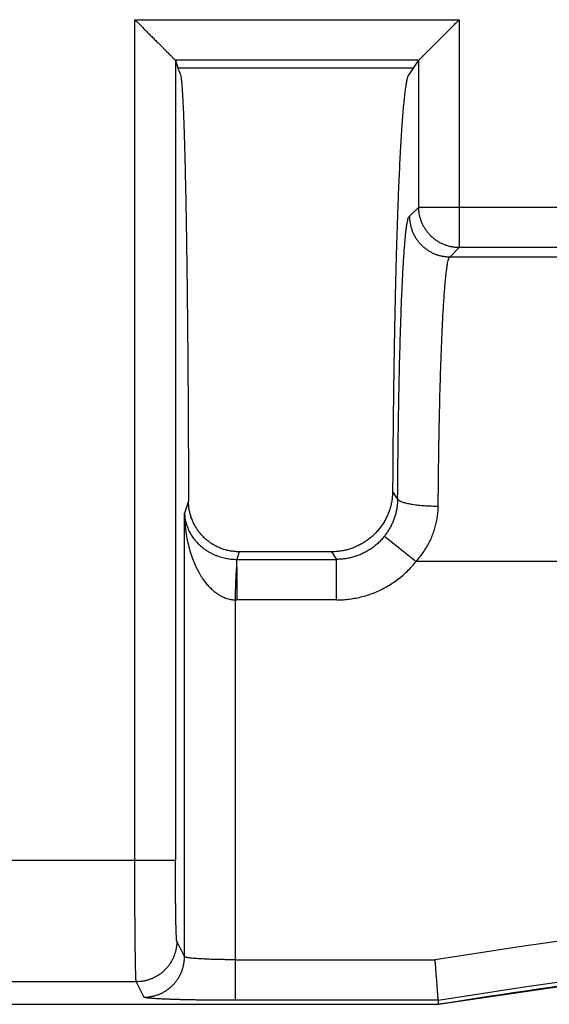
# Model space of a CAD drawing. Header units: inches. Extents: x 0 to 34, y 0 to 22.
# Tile 50 of 93: x 16.174 to 16.435, y 8.539 to 9.024. Entities that reach past the tile are written whole.
import ezdxf

# ---------------------------------------------------------------- set-up
doc = ezdxf.new("R2010")
doc.units = ezdxf.units.IN
doc.header["$LTSCALE"] = 1.87
doc.header["$MEASUREMENT"] = 0
doc.layers.get('0').update_dxf_attribs({"linetype": 'CONTINUOUS'})

msp = doc.modelspace()

# ---------------------------------------------------------------- linework, layer by layer
at = {"color": 7, "linetype": 'CONTINUOUS'}
for p, q in [((16.23034, 9.02405), (16.39016, 9.02405)), ((16.23034, 8.61007), (16.23034, 9.02405)), ((16.39016, 9.02405), (16.39016, 8.91177)), ((16.25033, 9.00404), (16.25156, 9.00035)), ((16.25033, 9.00404), (16.25033, 8.61007)), ((16.36561, 8.99721), (16.37018, 9.00407)), ((16.25156, 9.00035), (16.3677, 9.00035)), ((16.37017, 8.93176), (16.36562, 8.92721)), ((16.37017, 8.93176), (16.46104, 8.93176)), ((16.38561, 8.90721), (16.39016, 8.91177)), ((16.44106, 8.91177), (16.39016, 8.91177)), ((16.38561, 8.90721), (16.44561, 8.90721)), ((16.35979, 8.78806), (16.35731, 8.79178)), ((16.25677, 8.78684), (16.2548, 8.78093)), ((16.2548, 8.56251), (16.2548, 8.78093)), ((16.35326, 8.76958), (16.36893, 8.75721)), ((16.28178, 8.76192), (16.28055, 8.7582)), ((16.32726, 8.76192), (16.32974, 8.7582)), ((16.28055, 8.7582), (16.32974, 8.7582)), ((16.32974, 8.73823), (16.32974, 8.7582)), ((16.45748, 8.75721), (16.36893, 8.75721)), ((16.27979, 8.73823), (16.27979, 8.54098)), ((16.32974, 8.73823), (16.28054, 8.73823)), ((16.01798, 8.61007), (16.25033, 8.61007)), ((16.2548, 8.56251), (16.25101, 8.57009)), ((16.27979, 8.56097), (16.37825, 8.56097)), ((16.23101, 8.55011), (16.03696, 8.55011)), ((16.23101, 8.55011), (16.2348, 8.54252)), ((16.12281, 8.53901), (16.37995, 8.53901)), ((16.37988, 8.54098), (16.27979, 8.54098)), ((16.37988, 8.53901), (16.37988, 8.54098)), ((16.37995, 8.53901), (16.37996, 8.53901))]:
    msp.add_line(p, q, dxfattribs=at)
msp.add_lwpolyline([(16.37996, 8.53901), (16.47762, 8.55334), (16.57586, 8.56603), (16.67429, 8.57705), (16.7729, 8.58637), (16.87165, 8.594), (16.97052, 8.59994), (17.06949, 8.60418), (17.16852, 8.60673), (17.26758, 8.60758), (17.36664, 8.60673), (17.46567, 8.60418), (17.56463, 8.59994), (17.66351, 8.594), (17.76226, 8.58637), (17.86086, 8.57704), (17.9593, 8.56603), (18.05753, 8.55333)], dxfattribs=at)
for radius, start, end in [(5.79042, 81.165426, 98.834613), (5.77043, 81.149349, 98.850651)]:
    msp.add_arc((17.26756, 2.83924), radius, start, end, dxfattribs=at)
for points, knots in [([(16.23034, 9.02405), (16.23098, 9.0234), (16.23227, 9.02212), (16.23417, 9.02022), (16.236, 9.01838), (16.23777, 9.01662), (16.23943, 9.01495), (16.24099, 9.0134), (16.24241, 9.01197), (16.24371, 9.01068), (16.24487, 9.00951), (16.24591, 9.00848), (16.24682, 9.00757), (16.24761, 9.00677), (16.24829, 9.0061), (16.24886, 9.00553), (16.24933, 9.00506), (16.2497, 9.00469), (16.24998, 9.0044), (16.25017, 9.00421), (16.25027, 9.00411), (16.25031, 9.00407)], [0, 0, 0, 0, 0.097274, 0.192732, 0.285154, 0.373578, 0.457364, 0.535441, 0.606927, 0.671698, 0.729882, 0.781627, 0.827173, 0.866775, 0.900647, 0.929069, 0.952382, 0.970935, 0.98492, 0.99457, 1, 1, 1, 1]), ([(16.37018, 9.00407), (16.37021, 9.0041), (16.37031, 9.00419), (16.37049, 9.00438), (16.37076, 9.00465), (16.37112, 9.00501), (16.37159, 9.00547), (16.37215, 9.00604), (16.37282, 9.00671), (16.37361, 9.0075), (16.37452, 9.00841), (16.37556, 9.00945), (16.37673, 9.01061), (16.37803, 9.01191), (16.37946, 9.01335), (16.38102, 9.0149), (16.38269, 9.01658), (16.38446, 9.01835), (16.38631, 9.0202), (16.38822, 9.0221), (16.38951, 9.0234), (16.39016, 9.02405)], [0, 0, 0, 0, 0.004927, 0.014084, 0.027601, 0.045717, 0.068645, 0.096788, 0.13048, 0.169938, 0.215281, 0.267011, 0.325406, 0.390477, 0.462195, 0.540515, 0.62458, 0.713334, 0.806158, 0.902116, 1, 1, 1, 1]), ([(16.25033, 9.00404), (16.25033, 9.00404), (16.25033, 9.00405), (16.25032, 9.00406), (16.25031, 9.00407), (16.25031, 9.00407)], [0, 0, 0, 0, 0.301247, 0.631971, 1, 1, 1, 1]), ([(16.37018, 9.00407), (16.35686, 9.00407), (16.33022, 9.00407), (16.29026, 9.00407), (16.26363, 9.00407), (16.25031, 9.00407)], [0, 0, 0, 0, 0.333338, 0.666671, 1, 1, 1, 1]), ([(16.37017, 8.93176), (16.37017, 8.93979), (16.37017, 8.95586), (16.37018, 8.97996), (16.37018, 8.99603), (16.37018, 9.00407)], [0, 0, 0, 0, 0.333329, 0.666662, 1, 1, 1, 1]), ([(16.25156, 9.00035), (16.25168, 9), (16.25191, 8.9993), (16.25226, 8.99825), (16.25249, 8.99755), (16.25261, 8.99721)], [0, 0, 0, 0, 0.335768, 0.669127, 1, 1, 1, 1]), ([(16.25261, 8.99721), (16.25271, 8.99721), (16.25287, 8.99677), (16.25302, 8.99611), (16.25321, 8.99483), (16.25338, 8.99315), (16.25356, 8.99095), (16.25374, 8.98828), (16.25392, 8.98514), (16.2541, 8.98153), (16.25428, 8.97747), (16.25445, 8.97295), (16.25461, 8.968), (16.25478, 8.96261), (16.25494, 8.9568), (16.25509, 8.95058), (16.25524, 8.94397), (16.25539, 8.93698), (16.25552, 8.92961), (16.25566, 8.9219), (16.25578, 8.91385), (16.2559, 8.90548), (16.25602, 8.8968), (16.25612, 8.88784), (16.25622, 8.87862), (16.25632, 8.86914), (16.2564, 8.85944), (16.25648, 8.84952), (16.25655, 8.83942), (16.25661, 8.82915), (16.25666, 8.81874), (16.2567, 8.80819), (16.25674, 8.79755), (16.25676, 8.79042), (16.25677, 8.78684)], [0, 0, 0, 0, 0.001469, 0.005062, 0.010932, 0.019097, 0.029543, 0.042256, 0.057206, 0.074371, 0.093715, 0.115193, 0.138773, 0.164392, 0.192016, 0.221568, 0.253008, 0.286257, 0.321252, 0.357928, 0.396193, 0.435993, 0.477218, 0.519814, 0.563667, 0.608708, 0.654835, 0.701948, 0.74997, 0.798773, 0.848294, 0.898395, 0.949006, 1, 1, 1, 1]), ([(16.36561, 8.99721), (16.36546, 8.99721), (16.36511, 8.99688), (16.3648, 8.99614), (16.36443, 8.99493), (16.36408, 8.99327), (16.36372, 8.99114), (16.36337, 8.98855), (16.36301, 8.98549), (16.36266, 8.98199), (16.36232, 8.97803), (16.36198, 8.97364), (16.36165, 8.96881), (16.36132, 8.96357), (16.36101, 8.95791), (16.3607, 8.95186), (16.3604, 8.94541), (16.36012, 8.9386), (16.35984, 8.93142), (16.35957, 8.9239), (16.35932, 8.91605), (16.35908, 8.90788), (16.35885, 8.89941), (16.35864, 8.89066), (16.35844, 8.88164), (16.35825, 8.87238), (16.35808, 8.86288), (16.35792, 8.85318), (16.35778, 8.84329), (16.35766, 8.83322), (16.35755, 8.82301), (16.35745, 8.81268), (16.35737, 8.80226), (16.35733, 8.79528), (16.35731, 8.79178)], [0, 0, 0, 0, 0.002143, 0.006026, 0.012046, 0.020292, 0.03078, 0.043495, 0.058429, 0.075547, 0.094824, 0.116234, 0.139715, 0.165243, 0.192758, 0.222194, 0.253521, 0.286651, 0.321528, 0.358096, 0.39625, 0.43595, 0.477102, 0.519607, 0.563419, 0.608414, 0.654515, 0.701652, 0.749698, 0.798598, 0.848209, 0.89838, 0.949028, 1, 1, 1, 1]), ([(16.39016, 8.91177), (16.38961, 8.91177), (16.38851, 8.91182), (16.38687, 8.91202), (16.38525, 8.91237), (16.38367, 8.91284), (16.38213, 8.91344), (16.38064, 8.91417), (16.37922, 8.91502), (16.37788, 8.91598), (16.37662, 8.91705), (16.37545, 8.91821), (16.37438, 8.91948), (16.37342, 8.92082), (16.37257, 8.92224), (16.37184, 8.92373), (16.37124, 8.92527), (16.37077, 8.92685), (16.37043, 8.92847), (16.37022, 8.93011), (16.37017, 8.93121), (16.37017, 8.93176)], [0, 0, 0, 0, 0.052614, 0.105233, 0.157857, 0.210486, 0.263118, 0.315755, 0.368394, 0.421036, 0.473678, 0.526322, 0.578964, 0.631606, 0.684245, 0.736882, 0.789514, 0.842143, 0.894767, 0.947386, 1, 1, 1, 1]), ([(16.35979, 8.78806), (16.35981, 8.79079), (16.35985, 8.79623), (16.35993, 8.80435), (16.36001, 8.81238), (16.36012, 8.82028), (16.36023, 8.82802), (16.36036, 8.83557), (16.3605, 8.84292), (16.36066, 8.85006), (16.36082, 8.85699), (16.361, 8.86367), (16.36119, 8.8701), (16.36139, 8.87625), (16.3616, 8.88209), (16.36182, 8.88763), (16.36205, 8.89286), (16.36229, 8.89776), (16.36253, 8.90231), (16.36279, 8.9065), (16.36305, 8.91032), (16.36331, 8.91377), (16.36358, 8.91684), (16.36386, 8.91952), (16.36414, 8.9218), (16.36442, 8.92368), (16.36469, 8.92515), (16.36498, 8.92622), (16.36522, 8.92688), (16.3655, 8.9272), (16.36562, 8.92721)], [0, 0, 0, 0, 0.058665, 0.11697, 0.17462, 0.231327, 0.286823, 0.34094, 0.393628, 0.444839, 0.494494, 0.542496, 0.588659, 0.632748, 0.674641, 0.714367, 0.751915, 0.787117, 0.81979, 0.849866, 0.877332, 0.902154, 0.924264, 0.943596, 0.960078, 0.973662, 0.984361, 0.992217, 0.997304, 1, 1, 1, 1]), ([(16.36562, 8.92721), (16.36562, 8.92666), (16.36567, 8.92556), (16.36587, 8.92392), (16.36621, 8.9223), (16.36668, 8.92072), (16.36728, 8.91918), (16.36801, 8.91769), (16.36885, 8.91627), (16.36981, 8.91492), (16.37088, 8.91366), (16.37205, 8.91249), (16.37331, 8.91142), (16.37466, 8.91045), (16.37608, 8.9096), (16.37757, 8.90888), (16.37911, 8.90827), (16.3807, 8.9078), (16.38231, 8.90746), (16.38395, 8.90725), (16.38505, 8.90721), (16.3856, 8.90721)], [0, 0, 0, 0, 0.052538, 0.105072, 0.157647, 0.210251, 0.262879, 0.315552, 0.368209, 0.42088, 0.473619, 0.526286, 0.579014, 0.631683, 0.684372, 0.737075, 0.78974, 0.842456, 0.895048, 0.947656, 1, 1, 1, 1]), ([(16.37978, 8.78443), (16.3798, 8.78694), (16.37984, 8.79194), (16.37992, 8.79939), (16.38001, 8.80673), (16.38012, 8.81394), (16.38024, 8.82099), (16.38038, 8.82788), (16.38053, 8.83458), (16.38069, 8.84107), (16.38087, 8.84735), (16.38106, 8.85339), (16.38126, 8.85917), (16.38147, 8.86468), (16.3817, 8.86991), (16.38193, 8.87484), (16.38217, 8.87945), (16.38243, 8.88375), (16.38269, 8.88771), (16.38295, 8.89132), (16.38323, 8.89458), (16.38351, 8.89748), (16.38379, 8.90001), (16.38408, 8.90216), (16.38437, 8.90393), (16.38465, 8.90531), (16.38495, 8.90631), (16.3852, 8.90693), (16.38549, 8.90721), (16.38561, 8.90721)], [0, 0, 0, 0, 0.061247, 0.121745, 0.181331, 0.239849, 0.297149, 0.353088, 0.407518, 0.460299, 0.511291, 0.560355, 0.607348, 0.652136, 0.694611, 0.734677, 0.772232, 0.807167, 0.839389, 0.868822, 0.895395, 0.919034, 0.939678, 0.957283, 0.971819, 0.983271, 0.991653, 0.997062, 1, 1, 1, 1]), ([(16.35731, 8.79178), (16.35731, 8.79104), (16.35725, 8.78955), (16.35699, 8.78733), (16.35656, 8.78514), (16.35597, 8.78298), (16.35522, 8.78087), (16.35432, 8.77883), (16.35326, 8.77685), (16.35206, 8.77496), (16.35073, 8.77316), (16.34926, 8.77146), (16.34767, 8.76988), (16.34596, 8.76841), (16.34415, 8.76708), (16.34224, 8.76589), (16.34025, 8.76484), (16.33819, 8.76395), (16.33606, 8.76321), (16.33389, 8.76263), (16.33169, 8.76222), (16.32948, 8.76198), (16.328, 8.76192), (16.32726, 8.76192)], [0, 0, 0, 0, 0.047437, 0.094932, 0.142374, 0.189899, 0.237446, 0.284987, 0.33263, 0.380255, 0.427943, 0.475689, 0.523402, 0.571202, 0.618983, 0.666743, 0.714571, 0.762368, 0.810231, 0.858029, 0.905599, 0.952961, 1, 1, 1, 1]), ([(16.28178, 8.76192), (16.28114, 8.76192), (16.27984, 8.76197), (16.2779, 8.7622), (16.27598, 8.76258), (16.27409, 8.76311), (16.27224, 8.76378), (16.27045, 8.76461), (16.26873, 8.76557), (16.26709, 8.76666), (16.26555, 8.76787), (16.2641, 8.7692), (16.26276, 8.77065), (16.26154, 8.77219), (16.26045, 8.77382), (16.25949, 8.77553), (16.25866, 8.77731), (16.25798, 8.77914), (16.25744, 8.78102), (16.25706, 8.78294), (16.25682, 8.78488), (16.25677, 8.78619), (16.25677, 8.78684)], [0, 0, 0, 0, 0.049379, 0.099109, 0.14907, 0.199271, 0.249497, 0.299683, 0.349881, 0.400003, 0.450191, 0.500328, 0.550434, 0.600548, 0.650558, 0.700597, 0.75056, 0.800487, 0.850421, 0.900262, 0.950153, 1, 1, 1, 1]), ([(16.35979, 8.78806), (16.35979, 8.78741), (16.35973, 8.78611), (16.35952, 8.78417), (16.35919, 8.78224), (16.35872, 8.78032), (16.35813, 8.77842), (16.35741, 8.77655), (16.35656, 8.77472), (16.35559, 8.77294), (16.35449, 8.77122), (16.35368, 8.77012), (16.35326, 8.76958)], [0, 0, 0, 0, 0.097238, 0.195017, 0.293372, 0.392329, 0.491928, 0.592183, 0.693089, 0.794658, 0.896945, 1, 1, 1, 1]), ([(16.35979, 8.78806), (16.35982, 8.78795), (16.35992, 8.78771), (16.36022, 8.78741), (16.36065, 8.78711), (16.36121, 8.78682), (16.3619, 8.78653), (16.36273, 8.78626), (16.36368, 8.786), (16.36474, 8.78575), (16.36591, 8.78552), (16.36719, 8.78531), (16.36855, 8.78512), (16.37, 8.78495), (16.37152, 8.7848), (16.3731, 8.78467), (16.37473, 8.78457), (16.37639, 8.7845), (16.37808, 8.78445), (16.37921, 8.78443), (16.37978, 8.78443)], [0, 0, 0, 0, 0.016183, 0.036084, 0.060973, 0.091407, 0.127573, 0.169451, 0.216882, 0.269621, 0.32736, 0.38974, 0.456353, 0.526749, 0.600447, 0.67693, 0.755673, 0.836146, 0.917775, 1, 1, 1, 1]), ([(16.36893, 8.75721), (16.36956, 8.75791), (16.37077, 8.75935), (16.37245, 8.76163), (16.37398, 8.764), (16.37534, 8.76646), (16.37653, 8.76898), (16.37754, 8.77155), (16.37836, 8.77414), (16.37899, 8.77674), (16.37944, 8.77933), (16.37971, 8.78189), (16.37978, 8.78359), (16.37978, 8.78443)], [0, 0, 0, 0, 0.094468, 0.188949, 0.283206, 0.376977, 0.470013, 0.562075, 0.652927, 0.742338, 0.830099, 0.916037, 1, 1, 1, 1]), ([(16.2548, 8.78093), (16.25483, 8.78009), (16.25498, 8.77843), (16.25551, 8.77598), (16.25631, 8.77365), (16.25734, 8.77147), (16.25855, 8.76947), (16.2599, 8.76766), (16.26134, 8.76606), (16.26284, 8.76466), (16.26437, 8.76345), (16.26588, 8.76241), (16.26738, 8.76153), (16.26884, 8.76079), (16.27027, 8.76017), (16.27165, 8.75966), (16.27299, 8.75925), (16.27429, 8.75891), (16.27557, 8.75864), (16.27683, 8.75844), (16.27808, 8.7583), (16.27931, 8.75822), (16.28013, 8.7582), (16.28054, 8.7582)], [0, 0, 0, 0, 0.066362, 0.132339, 0.197549, 0.261242, 0.323018, 0.382498, 0.439262, 0.493323, 0.54473, 0.593253, 0.638873, 0.682071, 0.723115, 0.761976, 0.798814, 0.834127, 0.868458, 0.902037, 0.935029, 0.967646, 1, 1, 1, 1]), ([(16.2548, 8.78093), (16.25481, 8.77937), (16.25494, 8.77629), (16.25543, 8.77175), (16.25617, 8.76741), (16.25715, 8.76334), (16.25831, 8.7596), (16.25962, 8.75622), (16.26102, 8.75322), (16.26248, 8.75059), (16.26396, 8.74831), (16.26545, 8.74634), (16.26692, 8.74468), (16.26837, 8.74327), (16.26977, 8.74209), (16.27114, 8.74111), (16.27247, 8.7403), (16.27377, 8.73965), (16.27504, 8.73914), (16.27628, 8.73874), (16.27748, 8.73846), (16.27865, 8.73829), (16.27942, 8.73824), (16.27979, 8.73823)], [0, 0, 0, 0, 0.086924, 0.17212, 0.254353, 0.33232, 0.405215, 0.472544, 0.534118, 0.589914, 0.640203, 0.68571, 0.726973, 0.764297, 0.798156, 0.829186, 0.857933, 0.884815, 0.91022, 0.934306, 0.957191, 0.979027, 1, 1, 1, 1]), ([(16.35326, 8.76958), (16.35279, 8.76899), (16.35182, 8.76785), (16.35023, 8.76625), (16.34853, 8.76477), (16.34672, 8.76342), (16.34482, 8.76222), (16.34283, 8.76116), (16.34076, 8.76026), (16.33864, 8.75951), (16.33646, 8.75893), (16.33424, 8.75851), (16.332, 8.75825), (16.3305, 8.7582), (16.32974, 8.7582)], [0, 0, 0, 0, 0.083298, 0.166589, 0.249878, 0.333169, 0.416466, 0.499772, 0.583091, 0.666427, 0.749783, 0.833163, 0.91657, 1, 1, 1, 1]), ([(16.32726, 8.76192), (16.32221, 8.76192), (16.3121, 8.76192), (16.29694, 8.76192), (16.28683, 8.76192), (16.28178, 8.76192)], [0, 0, 0, 0, 0.333333, 0.666667, 1, 1, 1, 1]), ([(16.28055, 8.7582), (16.28051, 8.75817), (16.28044, 8.75803), (16.28041, 8.75777), (16.28039, 8.75738), (16.2804, 8.75686), (16.28042, 8.75623), (16.28043, 8.75547), (16.28047, 8.75492), (16.28049, 8.75463)], [0, 0, 0, 0, 0.044386, 0.117658, 0.225213, 0.368233, 0.546205, 0.757519, 1, 1, 1, 1]), ([(16.32974, 8.73823), (16.33081, 8.73823), (16.33295, 8.7383), (16.33615, 8.73861), (16.33933, 8.73912), (16.34248, 8.73984), (16.34557, 8.74076), (16.34859, 8.74188), (16.35153, 8.74319), (16.35439, 8.74469), (16.35714, 8.74637), (16.35978, 8.74822), (16.36229, 8.75024), (16.36467, 8.75242), (16.36689, 8.75474), (16.36827, 8.75637), (16.36893, 8.75721)], [0, 0, 0, 0, 0.071175, 0.142554, 0.214075, 0.285651, 0.357194, 0.428669, 0.500122, 0.571598, 0.64312, 0.714703, 0.786288, 0.85777, 0.929041, 1, 1, 1, 1]), ([(16.28044, 8.75464), (16.28041, 8.75431), (16.28035, 8.75363), (16.28024, 8.75257), (16.28016, 8.75141), (16.28008, 8.75016), (16.28001, 8.74884), (16.27994, 8.74746), (16.27989, 8.74601), (16.27985, 8.74451), (16.27982, 8.74298), (16.2798, 8.74141), (16.27979, 8.73983), (16.27979, 8.73877), (16.27979, 8.73823)], [0, 0, 0, 0, 0.059344, 0.124763, 0.195701, 0.271726, 0.352373, 0.43714, 0.525494, 0.616866, 0.710652, 0.806218, 0.902897, 1, 1, 1, 1]), ([(16.28049, 8.75463), (16.2805, 8.75431), (16.28051, 8.75363), (16.28052, 8.75257), (16.28053, 8.75141), (16.28054, 8.75017), (16.28054, 8.74885), (16.28054, 8.74746), (16.28054, 8.74602), (16.28054, 8.74452), (16.28054, 8.74298), (16.28054, 8.74141), (16.28054, 8.73983), (16.28054, 8.73876), (16.28054, 8.73823)], [0, 0, 0, 0, 0.05901, 0.124076, 0.194775, 0.27065, 0.351212, 0.435944, 0.524303, 0.615725, 0.709621, 0.805386, 0.902392, 1, 1, 1, 1]), ([(16.27979, 8.73823), (16.27987, 8.73823), (16.28004, 8.73823), (16.28028, 8.73823), (16.28045, 8.73823), (16.28054, 8.73823)], [0, 0, 0, 0, 0.321409, 0.654623, 1, 1, 1, 1]), ([(16.23101, 8.55011), (16.23098, 8.55019), (16.23096, 8.55044), (16.23091, 8.55094), (16.23087, 8.55169), (16.23083, 8.55267), (16.23079, 8.55388), (16.23075, 8.55533), (16.23071, 8.557), (16.23067, 8.55889), (16.23063, 8.56099), (16.2306, 8.56328), (16.23056, 8.56577), (16.23053, 8.56845), (16.2305, 8.57129), (16.23047, 8.57429), (16.23045, 8.57744), (16.23042, 8.58072), (16.2304, 8.58412), (16.23039, 8.58762), (16.23037, 8.59122), (16.23036, 8.5949), (16.23035, 8.59864), (16.23034, 8.60242), (16.23034, 8.60624), (16.23034, 8.60879), (16.23034, 8.61007)], [0, 0, 0, 0, 0.004343, 0.01273, 0.025148, 0.04155, 0.061872, 0.086032, 0.113932, 0.145458, 0.180482, 0.21886, 0.260436, 0.305039, 0.352488, 0.402586, 0.45513, 0.509905, 0.566685, 0.625238, 0.685326, 0.746701, 0.809113, 0.872306, 0.936022, 1, 1, 1, 1]), ([(16.25101, 8.57009), (16.25098, 8.57015), (16.25095, 8.57035), (16.2509, 8.57073), (16.25086, 8.57131), (16.25081, 8.57208), (16.25077, 8.57304), (16.25072, 8.57417), (16.25068, 8.57548), (16.25064, 8.57696), (16.2506, 8.5786), (16.25056, 8.58039), (16.25053, 8.58233), (16.25049, 8.5844), (16.25047, 8.5866), (16.25044, 8.58891), (16.25041, 8.59132), (16.25039, 8.59383), (16.25037, 8.59642), (16.25036, 8.59907), (16.25035, 8.60178), (16.25034, 8.60453), (16.25033, 8.60729), (16.25033, 8.60914), (16.25033, 8.61007)], [0, 0, 0, 0, 0.004964, 0.014687, 0.029216, 0.048495, 0.072399, 0.100799, 0.133587, 0.170627, 0.211728, 0.256668, 0.30521, 0.357103, 0.412121, 0.470032, 0.530539, 0.593314, 0.658072, 0.724564, 0.792458, 0.861308, 0.930651, 1, 1, 1, 1]), ([(18.1551, 8.53903), (18.1225, 8.54409), (18.05721, 8.55367), (17.95902, 8.56635), (17.86062, 8.57736), (17.76205, 8.58668), (17.66332, 8.5943), (17.56449, 8.60024), (17.46556, 8.60448), (17.36658, 8.60702), (17.26757, 8.60787), (17.16855, 8.60702), (17.06957, 8.60448), (16.97064, 8.60024), (16.87181, 8.5943), (16.77308, 8.58668), (16.67451, 8.57736), (16.5761, 8.56635), (16.47792, 8.55367), (16.41263, 8.54409), (16.38003, 8.53903)], [0, 0, 0, 0, 0.055531, 0.111087, 0.166646, 0.222205, 0.277764, 0.333323, 0.388881, 0.444439, 0.499998, 0.555557, 0.611116, 0.666675, 0.722234, 0.777793, 0.833353, 0.888912, 0.944469, 1, 1, 1, 1]), ([(16.25101, 8.57009), (16.25101, 8.56954), (16.25096, 8.56844), (16.25075, 8.5668), (16.25041, 8.56518), (16.24994, 8.5636), (16.24934, 8.56206), (16.24861, 8.56057), (16.24777, 8.55915), (16.2468, 8.55781), (16.24573, 8.55655), (16.24456, 8.55538), (16.2433, 8.55431), (16.24196, 8.55335), (16.24053, 8.5525), (16.23905, 8.55177), (16.23751, 8.55117), (16.23592, 8.5507), (16.2343, 8.55036), (16.23266, 8.55015), (16.23156, 8.55011), (16.23101, 8.55011)], [0, 0, 0, 0, 0.052608, 0.10522, 0.157837, 0.210457, 0.263081, 0.315708, 0.368338, 0.420969, 0.473603, 0.526242, 0.578883, 0.631524, 0.684164, 0.736805, 0.789446, 0.842087, 0.894727, 0.947365, 1, 1, 1, 1]), ([(16.2348, 8.54252), (16.23535, 8.54252), (16.23645, 8.54257), (16.23809, 8.54277), (16.23971, 8.54311), (16.2413, 8.54359), (16.24284, 8.54419), (16.24433, 8.54491), (16.24575, 8.54576), (16.24709, 8.54672), (16.24836, 8.54779), (16.24953, 8.54896), (16.25059, 8.55022), (16.25156, 8.55157), (16.2524, 8.55299), (16.25313, 8.55447), (16.25373, 8.55601), (16.25421, 8.5576), (16.25455, 8.55922), (16.25475, 8.56086), (16.2548, 8.56196), (16.2548, 8.56251)], [0, 0, 0, 0, 0.052633, 0.105267, 0.157903, 0.210541, 0.263181, 0.315824, 0.368467, 0.42111, 0.473751, 0.52639, 0.579028, 0.631663, 0.684296, 0.736925, 0.789548, 0.842166, 0.894779, 0.94739, 1, 1, 1, 1]), ([(16.27979, 8.56097), (16.27915, 8.56097), (16.27786, 8.56097), (16.27594, 8.56098), (16.27404, 8.56101), (16.27218, 8.56104), (16.27036, 8.56108), (16.26859, 8.56113), (16.2669, 8.56119), (16.26528, 8.56126), (16.26375, 8.56133), (16.26231, 8.56141), (16.26098, 8.5615), (16.25977, 8.56159), (16.25868, 8.56169), (16.25771, 8.5618), (16.25688, 8.56191), (16.25618, 8.56202), (16.25562, 8.56213), (16.25521, 8.56225), (16.25494, 8.56235), (16.25481, 8.56246), (16.2548, 8.56251)], [0, 0, 0, 0, 0.07683, 0.153372, 0.229106, 0.303518, 0.376106, 0.446396, 0.513994, 0.57853, 0.639617, 0.696851, 0.749869, 0.798375, 0.842111, 0.88085, 0.914391, 0.942544, 0.965139, 0.982093, 0.993495, 1, 1, 1, 1]), ([(16.3798, 8.54098), (16.3798, 8.54102), (16.37979, 8.54116), (16.37977, 8.54143), (16.37974, 8.54185), (16.37969, 8.54241), (16.37964, 8.5431), (16.37958, 8.54392), (16.3795, 8.54486), (16.37942, 8.54592), (16.37933, 8.54709), (16.37923, 8.54837), (16.37913, 8.54973), (16.37901, 8.55118), (16.3789, 8.5527), (16.37877, 8.55428), (16.37865, 8.55591), (16.37852, 8.55757), (16.37839, 8.55926), (16.3783, 8.5604), (16.37826, 8.56097)], [0, 0, 0, 0, 0.006596, 0.020403, 0.041301, 0.069187, 0.103795, 0.144968, 0.192317, 0.245595, 0.304354, 0.368194, 0.436687, 0.50924, 0.585475, 0.66466, 0.746408, 0.829904, 0.914654, 1, 1, 1, 1]), ([(16.27979, 8.54098), (16.27878, 8.54098), (16.27677, 8.54098), (16.27376, 8.54099), (16.27077, 8.54101), (16.26782, 8.54103), (16.26492, 8.54106), (16.26209, 8.5411), (16.25934, 8.54115), (16.25669, 8.5412), (16.25414, 8.54126), (16.25171, 8.54132), (16.24941, 8.54139), (16.24724, 8.54146), (16.24523, 8.54154), (16.24337, 8.54162), (16.24168, 8.54171), (16.24016, 8.5418), (16.23882, 8.5419), (16.23766, 8.54199), (16.2367, 8.54209), (16.23595, 8.54219), (16.23537, 8.54229), (16.23502, 8.54239), (16.23483, 8.54247), (16.2348, 8.54252)], [0, 0, 0, 0, 0.066912, 0.133812, 0.200256, 0.265877, 0.33031, 0.393209, 0.454259, 0.513179, 0.56978, 0.623855, 0.675103, 0.723214, 0.767984, 0.809285, 0.846947, 0.880789, 0.910648, 0.936357, 0.957774, 0.974816, 0.987483, 0.995808, 1, 1, 1, 1])]:
    msp.add_open_spline(points, degree=3, knots=knots, dxfattribs=at)

doc.saveas('drawing.dxf')
